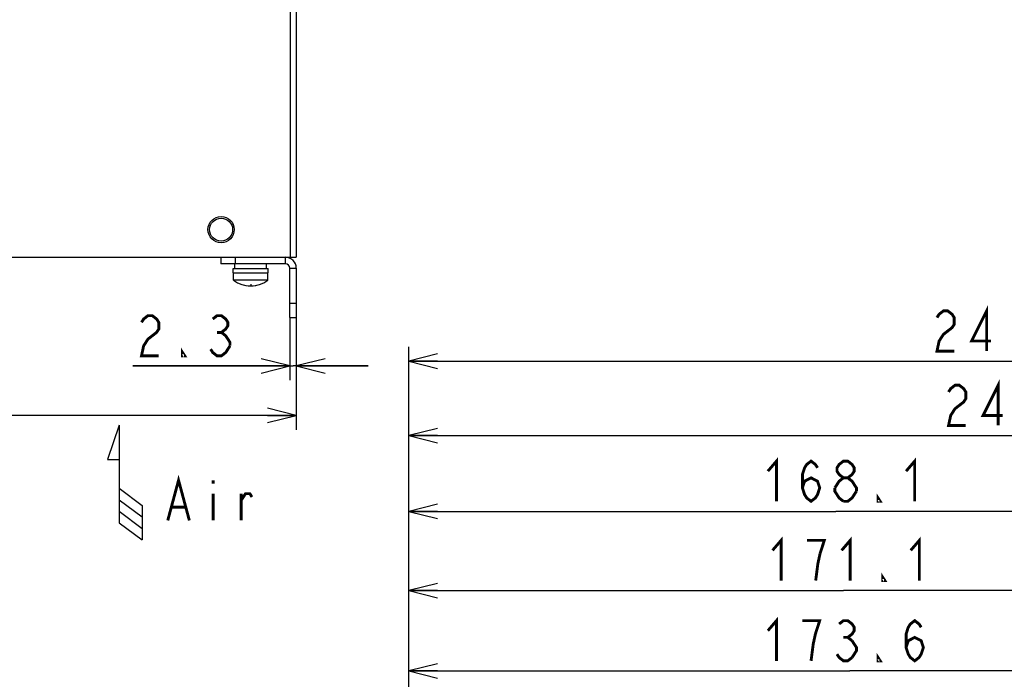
# Model space of a CAD drawing. Extents: x 28 to 410, y 33 to 287.
# Tile 24 of 35: x 171 to 240, y 113 to 159. Entities that reach past the tile are written whole.
import ezdxf

# ---------------------------------------------------------------- set-up
doc = ezdxf.new("R2010")
doc.units = 0
doc.header["$LTSCALE"] = 23.1
doc.layers.get('0').update_dxf_attribs({"linetype": 'CONTINUOUS'})
for name, color, linetype in [('ALL_CURVE', 7, 'CONTINUOUS'), ('ALL_DIM', 7, 'CONTINUOUS'), ('ALL_NOTE', 7, 'CONTINUOUS')]:
    doc.layers.add(name, color=color, linetype=linetype)
doc.dimstyles.get("Standard").update_dxf_attribs({"dimtxt": 2.5, "dimasz": 2.5, "dimexe": 1.25, "dimexo": 0.625, "dimtad": 1, "dimcen": 2.5, "dimazin": 3, "dimtfac": 1, "dimtmove": 0, "dimatfit": 3})

# ---------------------------------------------------------------- blocks, each defined once
blk = doc.blocks.new('_OPEN')
at = {"color": 0, "linetype": 'BYBLOCK'}
for p, q in [((0, 0), (-1, 0.25)), ((-1, -0.25), (0, 0)), ((-1, 0), (0, 0))]:
    blk.add_line(p, q, dxfattribs=at)
blk = doc.blocks.new('*D9')
at = {"layer": 'ALL_DIM', "color": 2, "linetype": 'CONTINUOUS'}
for p, q in [((189.704, 138.412), (189.704, 134.042)), ((190.164, 138.412), (190.164, 134.042)), ((189.704, 135.042), (178.773, 135.042)), ((178.773, 135.042), (189.934, 135.042)), ((195.164, 135.042), (189.934, 135.042)), ((190.164, 135.042), (195.164, 135.042))]:
    blk.add_line(p, q, dxfattribs=at)
at = {"layer": 'ALL_DIM', "color": 2, "linetype": 'CONTINUOUS', "xscale": 2, "yscale": 2, "zscale": 2}
blk.add_blockref('_OPEN', (189.704, 135.042), dxfattribs=at)
at = {"layer": 'ALL_DIM', "color": 2, "linetype": 'CONTINUOUS', "xscale": 2, "yscale": 2, "zscale": 2, "rotation": 180}
blk.add_blockref('_OPEN', (190.164, 135.042), dxfattribs=at)
blk = doc.blocks.new('*D10')
at = {"layer": 'ALL_DIM', "color": 2, "linetype": 'CONTINUOUS'}
for p, q in [((133.564, 141.512), (133.564, 130.59)), ((190.164, 138.412), (190.164, 130.59)), ((133.564, 131.59), (161.864, 131.59)), ((190.164, 131.59), (161.864, 131.59))]:
    blk.add_line(p, q, dxfattribs=at)
at = {"layer": 'ALL_DIM', "color": 2, "linetype": 'CONTINUOUS', "xscale": 2, "yscale": 2, "zscale": 2, "rotation": 180}
blk.add_blockref('_OPEN', (133.564, 131.59), dxfattribs=at)
at = {"layer": 'ALL_DIM', "color": 2, "linetype": 'CONTINUOUS', "xscale": 2, "yscale": 2, "zscale": 2}
blk.add_blockref('_OPEN', (190.164, 131.59), dxfattribs=at)
blk = doc.blocks.new('*D30')
at = {"layer": 'ALL_DIM', "color": 2, "linetype": 'CONTINUOUS'}
for p, q in [((198.01, 59.458), (198.01, 131.194)), ((283.95, 95.621), (283.95, 131.194)), ((198.01, 130.194), (240.98, 130.194)), ((283.95, 130.194), (240.98, 130.194))]:
    blk.add_line(p, q, dxfattribs=at)
at = {"layer": 'ALL_DIM', "color": 2, "linetype": 'CONTINUOUS', "xscale": 2, "yscale": 2, "zscale": 2, "rotation": 180}
blk.add_blockref('_OPEN', (198.01, 130.194), dxfattribs=at)
at = {"layer": 'ALL_DIM', "color": 2, "linetype": 'CONTINUOUS', "xscale": 2, "yscale": 2, "zscale": 2}
blk.add_blockref('_OPEN', (283.95, 130.194), dxfattribs=at)
blk = doc.blocks.new('*D31')
at = {"layer": 'ALL_DIM', "color": 2, "linetype": 'CONTINUOUS'}
for p, q in [((198.01, 59.458), (198.01, 136.373)), ((283.051, 131.286), (283.051, 136.373)), ((198.01, 135.373), (240.531, 135.373)), ((283.051, 135.373), (240.531, 135.373)), ((283.051, 99.218), (283.051, 128.945))]:
    blk.add_line(p, q, dxfattribs=at)
at = {"layer": 'ALL_DIM', "color": 2, "linetype": 'CONTINUOUS', "xscale": 2, "yscale": 2, "zscale": 2, "rotation": 180}
blk.add_blockref('_OPEN', (198.01, 135.373), dxfattribs=at)
at = {"layer": 'ALL_DIM', "color": 2, "linetype": 'CONTINUOUS', "xscale": 2, "yscale": 2, "zscale": 2}
blk.add_blockref('_OPEN', (283.051, 135.373), dxfattribs=at)
blk = doc.blocks.new('*D37')
at = {"layer": 'ALL_DIM', "color": 2, "linetype": 'CONTINUOUS'}
for p, q in [((198.01, 59.458), (198.01, 114.802)), ((259.447, 95.621), (259.447, 114.802)), ((198.01, 113.802), (228.728, 113.802)), ((259.447, 113.802), (228.728, 113.802))]:
    blk.add_line(p, q, dxfattribs=at)
at = {"layer": 'ALL_DIM', "color": 2, "linetype": 'CONTINUOUS', "xscale": 2, "yscale": 2, "zscale": 2, "rotation": 180}
blk.add_blockref('_OPEN', (198.01, 113.802), dxfattribs=at)
at = {"layer": 'ALL_DIM', "color": 2, "linetype": 'CONTINUOUS', "xscale": 2, "yscale": 2, "zscale": 2}
blk.add_blockref('_OPEN', (259.447, 113.802), dxfattribs=at)
blk = doc.blocks.new('*D38')
at = {"layer": 'ALL_DIM', "color": 2, "linetype": 'CONTINUOUS'}
for p, q in [((198.01, 59.458), (198.01, 120.395)), ((258.562, 115.134), (258.562, 120.395)), ((198.01, 119.395), (228.286, 119.395)), ((258.562, 119.395), (228.286, 119.395)), ((258.562, 99.338), (258.562, 112.656))]:
    blk.add_line(p, q, dxfattribs=at)
at = {"layer": 'ALL_DIM', "color": 2, "linetype": 'CONTINUOUS', "xscale": 2, "yscale": 2, "zscale": 2, "rotation": 180}
blk.add_blockref('_OPEN', (198.01, 119.395), dxfattribs=at)
at = {"layer": 'ALL_DIM', "color": 2, "linetype": 'CONTINUOUS', "xscale": 2, "yscale": 2, "zscale": 2}
blk.add_blockref('_OPEN', (258.562, 119.395), dxfattribs=at)
blk = doc.blocks.new('*D39')
at = {"layer": 'ALL_DIM', "color": 2, "linetype": 'CONTINUOUS'}
for p, q in [((198.01, 59.458), (198.01, 125.912)), ((257.5, 120.498), (257.5, 125.912)), ((198.01, 124.912), (227.755, 124.912)), ((257.5, 124.912), (227.755, 124.912)), ((257.5, 114.995), (257.5, 118.401)), ((257.5, 104.471), (257.5, 112.782))]:
    blk.add_line(p, q, dxfattribs=at)
at = {"layer": 'ALL_DIM', "color": 2, "linetype": 'CONTINUOUS', "xscale": 2, "yscale": 2, "zscale": 2, "rotation": 180}
blk.add_blockref('_OPEN', (198.01, 124.912), dxfattribs=at)
at = {"layer": 'ALL_DIM', "color": 2, "linetype": 'CONTINUOUS', "xscale": 2, "yscale": 2, "zscale": 2}
blk.add_blockref('_OPEN', (257.5, 124.912), dxfattribs=at)
blk = doc.blocks.new('ARROW_AIR_BL1', base_point=(178.212, 126.92))
at = {"color": 7, "linetype": 'CONTINUOUS'}
for p, q in [((177.812, 130.92), (177.012, 128.52)), ((177.812, 130.92), (177.812, 124.12)), ((177.012, 128.52), (177.812, 128.52)), ((177.812, 126.52), (179.412, 125.32)), ((177.812, 125.72), (179.412, 124.52)), ((177.812, 124.92), (179.412, 123.72)), ((179.412, 125.32), (179.412, 122.92)), ((177.812, 124.12), (179.412, 122.92))]:
    blk.add_line(p, q, dxfattribs=at)

msp = doc.modelspace()

# ---------------------------------------------------------------- linework, layer by layer
at = {"color": 3, "linetype": 'CONTINUOUS'}
for p, q in [((189.744, 244.212), (189.744, 142.612)), ((190.164, 244.212), (190.164, 142.612)), ((168.644, 142.612), (190.164, 142.612)), ((190.164, 141.852), (190.164, 138.412))]:
    msp.add_line(p, q, dxfattribs=at)
at = {"color": 7, "linetype": 'CONTINUOUS'}
for p, q in [((184.904, 142.612), (184.904, 142.152)), ((189.404, 142.152), (184.904, 142.152)), ((185.884, 141.832), (185.884, 142.152)), ((185.904, 142.612), (185.904, 142.152)), ((188.084, 141.832), (188.084, 142.152)), ((189.404, 142.152), (189.404, 142.612)), ((185.764, 141.832), (188.204, 141.832)), ((185.764, 141.532), (185.764, 141.832)), ((185.764, 141.532), (188.204, 141.532)), ((185.784, 141.022), (185.784, 141.532)), ((188.184, 141.022), (188.184, 141.532)), ((188.204, 141.532), (188.204, 141.832)), ((189.704, 141.852), (190.164, 141.852)), ((189.704, 138.412), (189.704, 141.852)), ((188.184, 141.022), (185.784, 141.022)), ((188.176, 141.006), (185.793, 141.006)), ((189.704, 139.412), (190.164, 139.412)), ((189.704, 138.412), (190.164, 138.412))]:
    msp.add_line(p, q, dxfattribs=at)
at = {"color": 3, "linetype": 'CONTINUOUS'}
msp.add_circle((184.924, 144.532), 0.915, dxfattribs=at)
at = {"color": 7, "linetype": 'CONTINUOUS'}
msp.add_circle((184.924, 144.532), 0.8, dxfattribs=at)
at = {"color": 3, "linetype": 'CONTINUOUS'}
msp.add_arc((189.404, 141.852), 0.76, 0, 90, dxfattribs=at)
at = {"color": 7, "linetype": 'CONTINUOUS'}
for centre, radius, start, end in [((189.404, 141.852), 0.3, 0, 90), ((185.804, 141.022), 0.02, 180, 233.41893), ((186.984, 142.612), 2, 233.41893, 306.58107), ((188.164, 141.022), 0.02, 306.58107, 360)]:
    msp.add_arc(centre, radius, start, end, dxfattribs=at)
at = {"layer": 'ALL_CURVE', "color": 40, "linetype": 'CONTINUOUS'}
msp.add_line((186.984, 140.735), (186.984, 140.612), dxfattribs=at)
msp.add_arc((186.984, 142.612), 2, 249.8182, 290.1818, dxfattribs=at)
at = {"layer": 'ALL_DIM', "color": 2, "linetype": 'CONTINUOUS', "const_width": 0.2}
for points in [[(238.27, 136.073), (238.27, 138.873), (237.217, 136.773), (238.571, 136.773)], [(179.375, 138.075), (179.525, 138.309), (179.826, 138.542), (180.127, 138.542), (180.428, 138.309), (180.579, 138.075), (180.579, 137.609), (180.428, 137.375), (180.127, 137.142), (179.826, 136.909), (179.525, 136.442), (179.375, 135.742), (180.579, 135.742)], [(184.341, 138.309), (184.642, 138.542), (184.943, 138.542), (185.244, 138.309), (185.395, 138.075), (185.395, 137.842), (185.244, 137.609), (184.943, 137.375), (185.244, 137.142), (185.395, 136.909), (185.545, 136.675), (185.545, 136.442)], [(234.809, 138.406), (234.959, 138.639), (235.26, 138.873), (235.561, 138.873), (235.862, 138.639), (236.013, 138.406), (236.013, 137.939), (235.862, 137.706), (235.561, 137.473), (235.26, 137.239), (234.959, 136.773), (234.809, 136.073), (236.013, 136.073)], [(184.642, 137.375), (184.943, 137.375)], [(182.385, 135.742), (182.234, 135.742), (182.234, 135.975), (182.385, 135.742)], [(185.545, 136.442), (185.244, 135.975), (184.943, 135.742), (184.642, 135.742), (184.341, 135.975), (184.191, 136.209)], [(239.077, 130.894), (239.077, 133.694), (238.024, 131.594), (239.378, 131.594)], [(235.616, 133.227), (235.766, 133.461), (236.067, 133.694), (236.368, 133.694), (236.669, 133.461), (236.82, 133.227), (236.82, 132.761), (236.669, 132.528), (236.368, 132.294), (236.067, 132.061), (235.766, 131.594), (235.616, 130.894), (236.82, 130.894)], [(223.025, 127.712), (223.627, 128.412), (223.627, 125.612)], [(225.433, 126.545), (225.583, 127.012), (226.035, 127.245), (226.486, 127.012), (226.637, 126.545), (226.486, 126.079), (226.336, 125.845), (226.035, 125.612), (225.734, 125.845), (225.583, 126.079), (225.433, 126.545), (225.433, 127.479), (225.583, 127.945), (225.734, 128.179), (226.035, 128.412), (226.336, 128.179), (226.486, 127.945)], [(228.292, 127.245), (227.991, 127.479), (227.841, 127.712), (227.841, 127.945), (227.991, 128.179), (228.292, 128.412), (228.593, 128.412), (228.894, 128.179), (229.045, 127.945), (229.045, 127.712), (228.894, 127.479), (228.593, 127.245)], [(232.657, 127.712), (233.259, 128.412), (233.259, 125.612)], [(227.69, 126.545), (227.991, 127.012), (228.292, 127.245), (228.593, 127.245), (228.894, 127.012), (229.045, 126.779), (229.195, 126.545), (229.195, 126.312)], [(228.292, 125.612), (227.991, 125.845), (227.841, 126.079), (227.69, 126.312), (227.69, 126.545)], [(229.195, 126.312), (228.894, 125.845), (228.593, 125.612), (228.292, 125.612)], [(230.851, 125.612), (230.7, 125.612), (230.7, 125.845), (230.851, 125.612)], [(223.348, 122.195), (223.95, 122.895), (223.95, 120.095)], [(226.659, 121.961), (226.96, 122.895), (225.756, 122.895)], [(228.164, 122.195), (228.766, 122.895), (228.766, 120.095)], [(232.98, 122.195), (233.582, 122.895), (233.582, 120.095)], [(226.358, 120.095), (226.508, 121.261), (226.659, 121.961)], [(231.174, 120.095), (231.023, 120.095), (231.023, 120.328), (231.174, 120.095)], [(223.025, 116.602), (223.627, 117.302), (223.627, 114.502)], [(226.336, 116.368), (226.637, 117.302), (225.433, 117.302)], [(227.991, 117.068), (228.292, 117.302), (228.593, 117.302), (228.894, 117.068), (229.045, 116.835), (229.045, 116.602), (228.894, 116.368), (228.593, 116.135), (228.894, 115.901)], [(232.657, 115.435), (232.807, 115.901), (233.259, 116.135), (233.71, 115.901), (233.861, 115.435), (233.71, 114.968), (233.56, 114.735), (233.259, 114.502), (232.958, 114.735), (232.807, 114.968), (232.657, 115.435), (232.657, 116.368), (232.807, 116.835), (232.958, 117.068), (233.259, 117.302), (233.56, 117.068), (233.71, 116.835)], [(226.035, 114.502), (226.185, 115.668), (226.336, 116.368)], [(228.292, 116.135), (228.593, 116.135)], [(228.894, 115.901), (229.195, 115.435), (229.195, 115.202), (228.894, 114.735)], [(228.894, 114.735), (228.593, 114.502), (228.292, 114.502), (227.991, 114.735), (227.841, 114.968)], [(230.851, 114.502), (230.7, 114.502), (230.7, 114.735), (230.851, 114.502)]]:
    msp.add_lwpolyline(points, dxfattribs=at)
at = {"layer": 'ALL_NOTE', "color": 2, "linetype": 'CONTINUOUS', "const_width": 0.2}
for points in [[(181.205, 124.278), (181.957, 127.078), (182.71, 124.278)], [(184.365, 127.078), (184.365, 126.844)], [(184.365, 126.144), (184.365, 124.278)], [(186.322, 124.278), (186.322, 126.144)], [(186.322, 125.678), (186.623, 126.144), (186.924, 126.144), (187.074, 125.911)], [(181.506, 125.211), (182.409, 125.211)]]:
    msp.add_lwpolyline(points, dxfattribs=at)

# ---------------------------------------------------------------- block references
at = {"color": 2, "linetype": 'CONTINUOUS'}
msp.add_blockref('ARROW_AIR_BL1', (178.212, 126.92), dxfattribs=at)

# ---------------------------------------------------------------- dimensions: what is measured, and where the dimension line sits
at = {"layer": 'ALL_DIM', "color": 2, "linetype": 'CONTINUOUS'}
for base, p1, p2, picture, middle in [((133.564, 131.59), (190.164, 138.412), (133.564, 141.512), '*D10', (158.118, 132.29)), ((189.704, 135.042), (190.164, 138.412), (189.704, 138.412), '*D9', (178.773, 135.742)), ((198.01, 124.912), (257.5, 104.471), (198.01, 59.458), '*D39', (222.423, 125.612)), ((198.01, 119.395), (258.562, 99.338), (198.01, 59.458), '*D38', (222.746, 120.095)), ((198.01, 113.802), (259.447, 95.621), (198.01, 59.458), '*D37', (222.423, 114.502))]:
    dim = msp.add_linear_dim(base=base, p1=p1, p2=p2, angle=180, dimstyle='Standard', dxfattribs=at)
    dim.commit()
    dim.dimension.update_dxf_attribs({"geometry": picture, "text_midpoint": middle, "dimtype": 128})
for base, p2, picture, middle in [((283.051, 135.373), (283.051, 99.218), '*D31', (234.207, 136.073)), ((283.95, 130.194), (283.95, 95.621), '*D30', (235.014, 130.894))]:
    dim = msp.add_linear_dim(base=base, p1=(198.01, 59.458), p2=p2, dimstyle='Standard', dxfattribs=at)
    dim.commit()
    dim.dimension.update_dxf_attribs({"geometry": picture, "text_midpoint": middle, "dimtype": 128})

doc.saveas('drawing.dxf')
